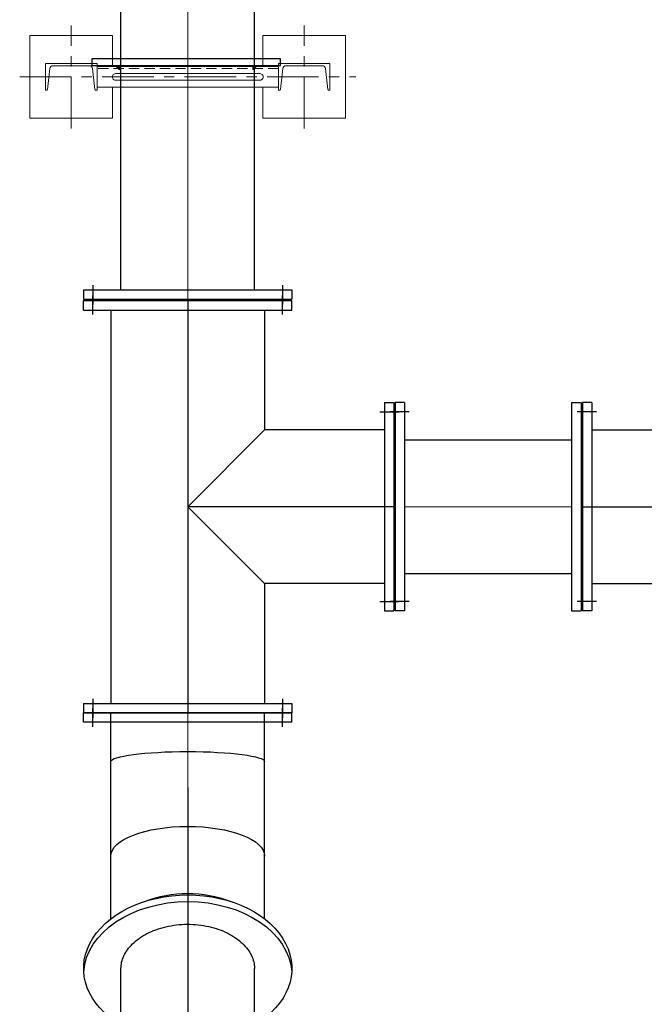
# Model space of a CAD drawing. Header units: inches. Extents: x -4968858 to -265257, y -220693 to 1871410.
# Tile 39 of 225: x -2018626 to -2017111, y 968007 to 970395. Entities that reach past the tile are written whole.
import ezdxf

# ---------------------------------------------------------------- set-up
doc = ezdxf.new("R2010")
doc.units = ezdxf.units.IN
doc.header["$MEASUREMENT"] = 0
for name, pattern in [('CENTER', [2, 1.25, -0.25, 0.25, -0.25]), ('CL-1', [1.25, 1, -0.125, 0, -0.125]), ('CONTINOUS', [0]), ('HIDDEN', [0.375, 0.25, -0.125])]:
    doc.linetypes.add(name, pattern=pattern)
doc.layers.add('01_Pipe Support', color=31, linetype='Continuous', lineweight=13)
doc.layers.add('CENTER', color=1, linetype='CL-1', lineweight=13)
for name, color, linetype in [('1', 1, 'Continuous'), ('12.BASLPIPE', 96, 'Continuous'), ('7', 1, 'CENTER')]:
    doc.layers.add(name, color=color, linetype=linetype)

# ---------------------------------------------------------------- blocks, each defined once
blk = doc.blocks.new('300NB_CBB')
at = {"layer": '1'}
for p, q in [((-900, 1752.5), (-900, 1247.5)), ((-877, 1752.5), (-900, 1752.5)), ((-877, 1752.5), (-877, 1247.5)), ((-865.8, 1730), (-912.4, 1730)), ((-806.1, 1313.5), (-757, 1686.5)), ((-624.6, 1264.9), (-480.6, 1612.5)), ((-461.9, 1170.9), (-232.9, 1469.4)), ((-865.8, 1270), (-912.4, 1270)), ((-329.1, 1038.1), (-30.6, 1267.1)), ((-877, 1247.5), (-900, 1247.5)), ((-235.1, 875.4), (112.5, 1019.4)), ((-186.5, 693.9), (186.5, 743)), ((-186.5, 600), (186.5, 600)), ((-186.5, 173), (-186.5, 600)), ((186.5, 173), (186.5, 600)), ((-252.5, 173), (252.5, 173)), ((-252.5, 173), (-252.5, 150)), ((-230, 184.2), (-230, 137.6)), ((230, 184.2), (230, 137.6)), ((252.5, 173), (252.5, 150)), ((-252.5, 150), (252.5, 150))]:
    blk.add_line(p, q, dxfattribs=at)
for points in [[(186.5, 600), (186.5, 743), (112.5, 1019.4), (-30.6, 1267.1), (-232.9, 1469.4), (-480.6, 1612.5), (-757, 1686.5), (-900, 1686.5)], [(-186.5, 600), (-186.5, 693.9), (-235.1, 875.4), (-329.1, 1038.1), (-461.9, 1170.9), (-624.6, 1264.9), (-806.1, 1313.5), (-900, 1313.5)]]:
    blk.add_lwpolyline(points, dxfattribs=at)
at = {"layer": '7'}
for p in [(-900, 1500), (0, 150)]:
    blk.add_line(p, (0, 1500), dxfattribs=at)
blk.add_lwpolyline([(0, 600), (0, 718.5), (-61.3, 947.4), (-179.8, 1152.6), (-347.4, 1320.2), (-552.6, 1438.7), (-781.5, 1500), (-900, 1500)], dxfattribs=at)
blk.add_arc((-900, 600), 900, 0, 90, dxfattribs=at)
blk = doc.blocks.new('A$C73B0327D')
at = {"layer": '1'}
for p, q in [((0, 2034.8, 0), (0, 2057.8, 0)), ((505, 2057.8, 0), (0, 2057.8, 0)), ((66, 1558, 0), (66, 2057.8, 0)), ((439, 1558, 0), (439, 2057.8, 0)), ((505, 2034.8, 0), (505, 2057.8, 0)), ((505, 2034.8, 0), (0, 2034.8, 0)), ((0, 467.8, 0), (0, 451.5, 0)), ((505, 451.5, 0), (505, 467.8, 0)), ((66, 451.5, 0), (66, -168.6, 0)), ((439, 451.5, 0), (439, -168.6, 0)), ((0, -145.6, 0), (0, -168.6, 0)), ((0, -145.6, 0), (505, -145.6, 0)), ((505, -145.6, 0), (505, -168.6, 0)), ((0, -168.6, 0), (505, -168.6, 0))]:
    blk.add_line(p, q, dxfattribs=at)
at = {"layer": '1', "extrusion": (0, 0, -1)}
for centre, major_axis, ratio, start_param, end_param in [((252.5, 1939.3, 0), (186.5, 0), 0.131652, 3.141593, 6.283185), ((252.5, 1710.4, 0), (186.5, 0), 0.385986, 3.141593, 6.283185), ((252.5, 1505.2, 0), (-186.5, 0), 0.614014, 0.987766, 2.153826), ((252.5, 1437.6, 0), (-252.5, 0), 0.707107, -0.874751, 4.016343), ((252.5, 1421.4, 0), (-252.5, 0), 0.707107, 0.04556, 3.096032)]:
    blk.add_ellipse(centre, major_axis=major_axis, ratio=ratio, start_param=start_param, end_param=end_param, dxfattribs=at)
at = {"layer": '1'}
for centre, major_axis, ratio, start_param, end_param in [((252.5, 451.5, 0), (-252.5, 0), 0.707107, 2.401808, 7.02297), ((252.5, 467.8, 0), (-252.5, 0), 0.707107, 3.096032, 6.328746), ((252.5, 451.5, 0), (-186.5, 0), 0.707107, 3.141593, 6.283185), ((252.5, 384, 0), (-186.5, 0), 0.614014, 3.141593, 6.283185), ((252.5, 178.8, 0), (-186.5, 0), 0.385986, 3.141593, 6.283185), ((252.5, -50.1, 0), (-186.5, 0), 0.131652, 3.141593, 6.283185)]:
    blk.add_ellipse(centre, major_axis=major_axis, ratio=ratio, start_param=start_param, end_param=end_param, dxfattribs=at)
at = {"layer": '12.BASLPIPE'}
for p, q in [((90.6, 604.8, 0), (90.6, 1437.6, 0)), ((414.4, 604.8, 0), (414.4, 1437.6, 0))]:
    blk.add_line(p, q, dxfattribs=at)
blk.add_open_spline([(90.6, 1437.6, 0), (90.6, 1442.7, 0), (91.2, 1447.8, 0), (93.4, 1457.9, 0), (95.1, 1463, 0), (99.7, 1473, 0), (102.6, 1478, 0), (109.7, 1487.9, 0), (113.8, 1492.7, 0), (123.3, 1501.9, 0), (128.6, 1506.4, 0), (140.3, 1514.7, 0), (146.8, 1518.6, 0), (160.5, 1525.7, 0), (167.8, 1529, 0), (183.2, 1534.6, 0), (191.3, 1537, 0), (207.9, 1540.8, 0), (216.4, 1542.3, 0), (233.8, 1544.3, 0), (242.6, 1544.9, 0), (260.3, 1544.9, 0), (269.1, 1544.5, 0), (286.5, 1542.6, 0), (295.1, 1541.2, 0), (311.8, 1537.5, 0), (319.9, 1535.2, 0), (335.4, 1529.7, 0), (342.8, 1526.5, 0), (356.7, 1519.5, 0), (363.2, 1515.7, 0), (375.1, 1507.4, 0), (380.5, 1503, 0), (390.1, 1493.8, 0), (394.4, 1489, 0), (401.6, 1479.2, 0), (404.6, 1474.2, 0), (409.4, 1464.2, 0), (411.2, 1459.1, 0), (413.7, 1449, 0), (414.3, 1443.9, 0), (414.4, 1438.4, 0), (414.4, 1438, 0), (414.4, 1437.6, 0)], degree=3, knots=[0, 0, 0, 0, 0.156458, 0.156458, 0.312915, 0.312915, 0.469373, 0.469373, 0.625831, 0.625831, 0.782288, 0.782288, 0.938746, 0.938746, 1.095204, 1.095204, 1.251661, 1.251661, 1.408119, 1.408119, 1.564577, 1.564577, 1.721034, 1.721034, 1.877492, 1.877492, 2.03395, 2.03395, 2.190407, 2.190407, 2.346865, 2.346865, 2.503323, 2.503323, 2.65978, 2.65978, 2.816238, 2.816238, 2.972696, 2.972696, 3.129153, 3.129153, 3.141593, 3.141593, 3.141593, 3.141593], dxfattribs=at)
at = {"layer": '7'}
for p, q in [((22.5, 2023.6, 0), (22.5, 2070.2, 0)), ((482.5, 2023.6, 0), (482.5, 2070.2, 0)), ((252.5, 1876.8, 0), (252.5, -168.6, 0)), ((22.5, -134.4, 0), (22.5, -181, 0)), ((482.5, -134.4, 0), (482.5, -181, 0))]:
    blk.add_line(p, q, dxfattribs=at)
blk = doc.blocks.new('PS_1')
at = {"layer": '01_Pipe Support', "color": 1, "linetype": 'CENTER', "ltscale": 100}
for p, q in [((-282.5, -125), (-282.5, 125)), ((282.5, -125), (282.5, 125)), ((-407.5, 0), (407.5, 0))]:
    blk.add_line(p, q, dxfattribs=at)
at = {"layer": '01_Pipe Support'}
for p, q in [((220, 25), (-220, 25)), ((-220, 25), (-220, -25)), ((220, 25), (220, -25)), ((174.9, 8), (-174.9, 8)), ((174.9, -8), (-174.9, -8)), ((220, -25), (-220, -25))]:
    blk.add_line(p, q, dxfattribs=at)
at = {"layer": '01_Pipe Support', "linetype": 'HIDDEN', "ltscale": 100}
blk.add_line((220, 20), (-220, 20), dxfattribs=at)
at = {"layer": '01_Pipe Support'}
for points in [[(-182.5, 25), (-182.5, 100), (-382.5, 100), (-382.5, -100), (-182.5, -100), (-182.5, -25)], [(182.5, 25), (182.5, 100), (382.5, 100), (382.5, -100), (182.5, -100), (182.5, -25)]]:
    blk.add_lwpolyline(points, dxfattribs=at)
for points in [[(-345, 32.5), (-345, -32.5), (-342.1, -32.5, 0.383864), (-339.7, -30.4), (-334.4, 20.5, -0.383864), (-326.9, 27.2), (-238.1, 27.2, -0.383864), (-230.6, 20.5), (-225.3, -30.4, 0.383864), (-222.9, -32.5), (-220, -32.5), (-220, 32.5)], [(345, 32.5), (345, -32.5), (342.1, -32.5, -0.383864), (339.7, -30.4), (334.4, 20.5, 0.383864), (326.9, 27.2), (238.1, 27.2, 0.383864), (230.6, 20.5), (225.3, -30.4, -0.383864), (222.9, -32.5), (220, -32.5), (220, 32.5)]]:
    blk.add_lwpolyline(points, format="xyb", close=True, dxfattribs=at)
for centre, start, end in [((-174.9, 0), 89.8029, 270), ((174.9, 0), 270, 90.1971)]:
    blk.add_arc(centre, 8, start, end, dxfattribs=at)
blk = doc.blocks.new('A$C1F1B71E3')
for points in [[(51827.9, 10694.8), (51837.9, 10694.8), (51837.9, 10684.8)], [(52171.7, 10694.8), (52161.7, 10694.8), (52161.7, 10684.8)]]:
    blk.add_hatch(color=256).paths.add_polyline_path(points)
for p, q in [((51837.9, 10684.8), (51827.9, 10694.8)), ((51837.9, 10694.8), (51837.9, 10684.8)), ((52161.7, 10694.8), (52161.7, 10684.8)), ((52161.7, 10684.8), (52171.7, 10694.8))]:
    blk.add_line(p, q)
at = {"layer": '1'}
for p, q in [((51751.2, 10150.8), (52256.2, 10150.8)), ((51751.2, 10150.8), (51751.2, 10127.8)), ((51773.7, 10162), (51773.7, 10115.4)), ((52233.7, 10162), (52233.7, 10115.4)), ((52256.2, 10150.8), (52256.2, 10127.8)), ((51751.2, 10127.8), (52256.2, 10127.8)), ((51773.7, 10090.7), (51773.7, 10137.2)), ((52233.7, 10090.7), (52233.7, 10137.2)), ((51751.2, 10124.8), (52256.2, 10124.8)), ((51751.2, 10101.8), (51751.2, 10124.8)), ((51751.2, 10101.8), (52256.2, 10101.8)), ((51817.2, 10101.8), (51817.2, 9147.8)), ((52190.2, 10101.8), (52190.2, 9811.3)), ((52256.2, 10101.8), (52256.2, 10124.8)), ((52480.7, 9877.3), (52480.7, 9372.3)), ((52480.7, 9877.3), (52503.7, 9877.3)), ((52503.7, 9877.3), (52503.7, 9372.3)), ((52506.7, 9877.3), (52506.7, 9372.3)), ((52529.7, 9877.3), (52506.7, 9877.3)), ((52529.7, 9877.3), (52529.7, 9372.3)), ((52934.7, 9877.3), (52934.7, 9372.3)), ((52934.7, 9877.3), (52957.7, 9877.3)), ((52957.7, 9877.3), (52957.7, 9372.3)), ((52469.5, 9854.8), (52516.1, 9854.8)), ((52540.8, 9854.8), (52494.3, 9854.8)), ((52190.2, 9811.3), (52003.7, 9624.8)), ((52480.7, 9811.3), (52190.2, 9811.3)), ((52003.7, 9624.8), (52190.2, 9438.3)), ((52480.7, 9438.3), (52190.2, 9438.3)), ((52190.2, 9438.3), (52190.2, 9147.8)), ((52469.5, 9394.8), (52516.1, 9394.8)), ((52540.8, 9394.8), (52494.3, 9394.8)), ((52480.7, 9372.3), (52503.7, 9372.3)), ((52529.7, 9372.3), (52506.7, 9372.3)), ((52934.7, 9372.3), (52957.7, 9372.3)), ((51751.2, 9147.8), (52256.2, 9147.8)), ((51751.2, 9147.8), (51751.2, 9124.8)), ((51773.7, 9159), (51773.7, 9112.4)), ((52233.7, 9159), (52233.7, 9112.4)), ((52256.2, 9147.8), (52256.2, 9124.8)), ((51751.2, 9124.8), (52256.2, 9124.8))]:
    blk.add_line(p, q, dxfattribs=at)
at = {"layer": '12.BASLPIPE'}
for p, q in [((51841.8, 10150.8), (51841.8, 14388.8)), ((52165.6, 10150.8), (52165.6, 14388.8)), ((52529.7, 9786.7), (52934.7, 9786.7)), ((52529.7, 9462.9), (52934.7, 9462.9))]:
    blk.add_line(p, q, dxfattribs=at)
blk.add_lwpolyline([(51771.2, 10694.8), (52228.4, 10694.8), (52228.4, 10710.8), (51771.2, 10710.8)], close=True, dxfattribs=at)
at = {"layer": '7'}
for p, q in [((52003.7, 10124.8), (52003.7, 9124.8)), ((52503.7, 9624.8), (52003.7, 9624.8))]:
    blk.add_line(p, q, dxfattribs=at)
at = {"layer": 'CENTER'}
for p, q in [((52003.7, 14388.8), (52003.7, 10295.6)), ((52003.7, 14388.8), (52003.7, 10150.8)), ((52003.7, 4443.5), (52003.7, 10460.7)), ((52934.7, 9624.8), (52529.7, 9624.8))]:
    blk.add_line(p, q, dxfattribs=at)
for name, p in [('PS_1', (52003.7, 10667.3)), ('A$C73B0327D', (51751.2, 7067.1))]:
    blk.add_blockref(name, p)
at = {"rotation": 270}
blk.add_blockref('300NB_CBB', (52810.7, 9624.8), dxfattribs=at)
blk = doc.blocks.new('AHP BLOCK')
at = {"xscale": 0.001, "yscale": 0.001, "zscale": 0.001}
blk.add_blockref('A$C1F1B71E3', (-166.1155, 61.8393), dxfattribs=at)

msp = doc.modelspace()

# ---------------------------------------------------------------- block references
at = {"color": 1, "linetype": 'CONTINOUS', "lineweight": 15, "xscale": 1000, "yscale": 1000, "zscale": 1000}
msp.add_blockref('AHP BLOCK', (-1904106.5, 897749.5), dxfattribs=at)

doc.saveas('drawing.dxf')
